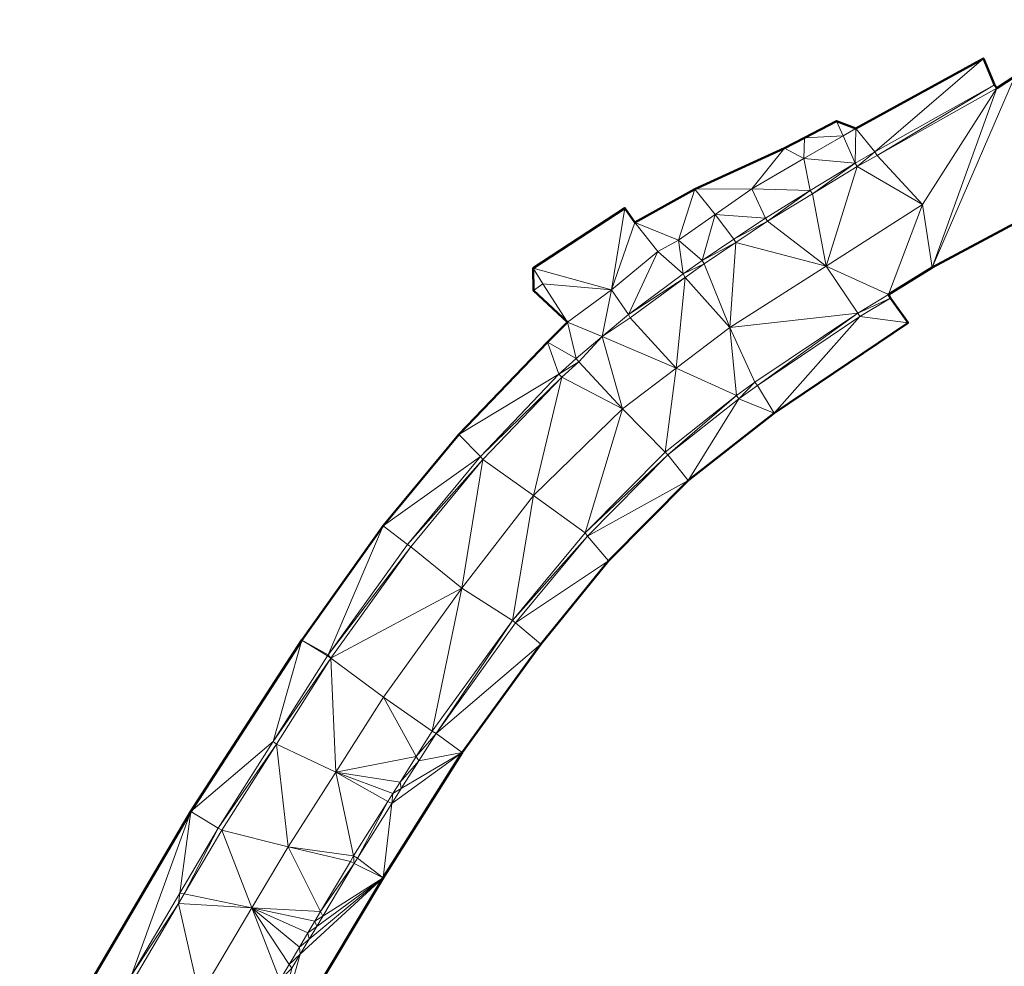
# Model space of a CAD drawing. Header units: metres. Extents: x 3490451 to 6981510, y 5754235 to 11509207.
# Tile 2 of 77: x 3490572 to 3490616, y 5754285 to 5754327. Entities that reach past the tile are written whole.
import ezdxf

# ---------------------------------------------------------------- set-up
doc = ezdxf.new("R2010")
doc.units = ezdxf.units.M
doc.layers.add('Kartierung-05$0$$VERB', color=7, linetype='Continuous', lineweight=18, true_color=0x82563a)

msp = doc.modelspace()

# ---------------------------------------------------------------- linework, layer by layer
at = {"layer": 'Kartierung-05$0$$VERB', "color": 1, "lineweight": 50, "ltscale": 0.02}
for points in [[(3490620.12, 5754326.501), (3490615.513, 5754323.479), (3490615.418, 5754323.625), (3490614.926, 5754324.795), (3490609.298, 5754321.701), (3490608.445, 5754322.018), (3490607.035, 5754321.28), (3490606.142, 5754320.832), (3490602.196, 5754319.027), (3490599.546, 5754317.543), (3490599.105, 5754318.183), (3490595.064, 5754315.538), (3490595.078, 5754314.544), (3490596.569, 5754313.154), (3490595.692, 5754312.261), (3490591.771, 5754308.192), (3490588.436, 5754304.161), (3490584.847, 5754299.122), (3490579.96, 5754291.559), (3490572.402, 5754278.71)], [(3490580.44, 5754275.257), (3490588.446, 5754288.624), (3490591.922, 5754294.152), (3490595.39, 5754298.932), (3490598.377, 5754302.619), (3490601.889, 5754306.164), (3490605.697, 5754309.138), (3490611.6, 5754313.125), (3490610.828, 5754314.207), (3490610.735, 5754314.371), (3490612.655, 5754315.557), (3490626.613, 5754323.028)]]:
    msp.add_lwpolyline(points, dxfattribs=at)
at = {"layer": 'Kartierung-05$0$$VERB'}
for points in [[(3490610.127, 5754320.671, 145.906), (3490614.926, 5754324.795, 145.954), (3490609.298, 5754321.701, 145.994)], [(3490615.418, 5754323.625, 145.932), (3490610.127, 5754320.671, 145.906), (3490614.926, 5754324.795, 145.954)], [(3490612.655, 5754315.557, 145.841), (3490626.613, 5754323.028, 145.686), (3490616.299, 5754323.961, 145.866)], [(3490612.655, 5754315.557, 145.841), (3490616.299, 5754323.961, 145.866), (3490615.513, 5754323.479, 145.891)], [(3490616.299, 5754323.961, 145.866), (3490616.177, 5754323.914, 145.875), (3490615.513, 5754323.479, 145.891)], [(3490615.418, 5754323.625, 145.932), (3490610.127, 5754320.671, 145.906), (3490610.229, 5754320.513, 145.86)], [(3490615.418, 5754323.625, 145.932), (3490610.229, 5754320.513, 145.86), (3490615.513, 5754323.479, 145.891)], [(3490610.229, 5754320.513, 145.86), (3490615.513, 5754323.479, 145.891), (3490612.239, 5754318.337, 145.923)], [(3490612.655, 5754315.557, 145.841), (3490615.513, 5754323.479, 145.891), (3490612.239, 5754318.337, 145.923)], [(3490608.731, 5754321.372, 146.009), (3490607.035, 5754321.28, 146.172), (3490608.445, 5754322.018, 146.131)], [(3490608.731, 5754321.372, 146.009), (3490608.445, 5754322.018, 146.131), (3490609.298, 5754321.701, 145.994)], [(3490608.731, 5754321.372, 146.009), (3490609.265, 5754320.169, 146.024), (3490609.298, 5754321.701, 145.994)], [(3490610.127, 5754320.671, 145.906), (3490609.265, 5754320.169, 146.024), (3490609.298, 5754321.701, 145.994)], [(3490607.004, 5754320.372, 146.056), (3490606.142, 5754320.832, 146.151), (3490607.035, 5754321.28, 146.172)], [(3490608.731, 5754321.372, 146.009), (3490607.004, 5754320.372, 146.056), (3490609.265, 5754320.169, 146.024)], [(3490608.731, 5754321.372, 146.009), (3490607.004, 5754320.372, 146.056), (3490607.035, 5754321.28, 146.172)], [(3490602.196, 5754319.027, 145.658), (3490606.142, 5754320.832, 146.151), (3490604.711, 5754319.042, 146.119)], [(3490607.004, 5754320.372, 146.056), (3490606.142, 5754320.832, 146.151), (3490604.711, 5754319.042, 146.119)], [(3490610.127, 5754320.671, 145.906), (3490609.265, 5754320.169, 146.024), (3490609.357, 5754320.018, 145.888)], [(3490610.127, 5754320.671, 145.906), (3490609.357, 5754320.018, 145.888), (3490610.229, 5754320.513, 145.86)], [(3490607.283, 5754318.957, 146.077), (3490607.004, 5754320.372, 146.056), (3490604.711, 5754319.042, 146.119)], [(3490607.283, 5754318.957, 146.077), (3490607.004, 5754320.372, 146.056), (3490609.265, 5754320.169, 146.024)], [(3490609.357, 5754320.018, 145.888), (3490610.229, 5754320.513, 145.86), (3490612.239, 5754318.337, 145.923)], [(3490607.377, 5754318.81, 145.936), (3490607.283, 5754318.957, 146.077), (3490609.265, 5754320.169, 146.024)], [(3490607.377, 5754318.81, 145.936), (3490609.265, 5754320.169, 146.024), (3490609.357, 5754320.018, 145.888)], [(3490607.377, 5754318.81, 145.936), (3490607.985, 5754315.629, 145.981), (3490609.357, 5754320.018, 145.888)], [(3490607.985, 5754315.629, 145.981), (3490609.357, 5754320.018, 145.888), (3490612.239, 5754318.337, 145.923)], [(3490599.546, 5754317.543, 146.472), (3490602.196, 5754319.027, 145.658), (3490601.472, 5754316.763, 146.174)], [(3490603.092, 5754317.902, 146.147), (3490602.196, 5754319.027, 145.658), (3490601.472, 5754316.763, 146.174)], [(3490603.092, 5754317.902, 146.147), (3490602.196, 5754319.027, 145.658), (3490604.711, 5754319.042, 146.119)], [(3490603.092, 5754317.902, 146.147), (3490605.302, 5754317.745, 146.129), (3490604.711, 5754319.042, 146.119)], [(3490607.283, 5754318.957, 146.077), (3490605.302, 5754317.745, 146.129), (3490604.711, 5754319.042, 146.119)], [(3490607.283, 5754318.957, 146.077), (3490605.302, 5754317.745, 146.129), (3490605.397, 5754317.602, 145.985)], [(3490607.377, 5754318.81, 145.936), (3490607.283, 5754318.957, 146.077), (3490605.397, 5754317.602, 145.985)], [(3490607.377, 5754318.81, 145.936), (3490607.985, 5754315.629, 145.981), (3490605.397, 5754317.602, 145.985)], [(3490599.105, 5754318.183, 146.615), (3490595.064, 5754315.538, 146.58), (3490598.513, 5754314.58, 146.28)], [(3490599.105, 5754318.183, 146.615), (3490599.546, 5754317.543, 146.472), (3490598.513, 5754314.58, 146.28)], [(3490607.985, 5754315.629, 145.981), (3490612.239, 5754318.337, 145.923), (3490610.735, 5754314.371, 145.875)], [(3490612.655, 5754315.557, 145.841), (3490612.239, 5754318.337, 145.923), (3490610.735, 5754314.371, 145.875)], [(3490603.092, 5754317.902, 146.147), (3490602.509, 5754315.872, 146.194), (3490601.472, 5754316.763, 146.174)], [(3490603.905, 5754316.809, 146.161), (3490603.092, 5754317.902, 146.147), (3490602.509, 5754315.872, 146.194)], [(3490603.905, 5754316.809, 146.161), (3490603.092, 5754317.902, 146.147), (3490605.302, 5754317.745, 146.129)], [(3490603.905, 5754316.809, 146.161), (3490605.302, 5754317.745, 146.129), (3490605.397, 5754317.602, 145.985)], [(3490603.999, 5754316.661, 146.021), (3490603.905, 5754316.809, 146.161), (3490605.397, 5754317.602, 145.985)], [(3490603.999, 5754316.661, 146.021), (3490607.985, 5754315.629, 145.981), (3490605.397, 5754317.602, 145.985)], [(3490600.554, 5754316.275, 146.189), (3490599.546, 5754317.543, 146.472), (3490598.513, 5754314.58, 146.28)], [(3490600.554, 5754316.275, 146.189), (3490599.546, 5754317.543, 146.472), (3490601.472, 5754316.763, 146.174)], [(3490601.669, 5754315.283, 146.15), (3490600.554, 5754316.275, 146.189), (3490601.472, 5754316.763, 146.174)], [(3490602.509, 5754315.872, 146.194), (3490601.669, 5754315.283, 146.15), (3490601.472, 5754316.763, 146.174)], [(3490603.999, 5754316.661, 146.021), (3490603.905, 5754316.809, 146.161), (3490602.509, 5754315.872, 146.194)], [(3490599.257, 5754313.49, 146.198), (3490600.554, 5754316.275, 146.189), (3490598.513, 5754314.58, 146.28)], [(3490601.669, 5754315.283, 146.15), (3490599.257, 5754313.49, 146.198), (3490600.554, 5754316.275, 146.189)], [(3490603.999, 5754316.661, 146.021), (3490602.509, 5754315.872, 146.194), (3490602.601, 5754315.72, 146.057)], [(3490603.999, 5754316.661, 146.021), (3490602.601, 5754315.72, 146.057), (3490603.731, 5754312.922, 146.038)], [(3490603.999, 5754316.661, 146.021), (3490607.985, 5754315.629, 145.981), (3490603.731, 5754312.922, 146.038)], [(3490602.509, 5754315.872, 146.194), (3490601.669, 5754315.283, 146.15), (3490602.601, 5754315.72, 146.057)], [(3490595.064, 5754315.538, 146.58), (3490595.078, 5754314.544, 146.479), (3490595.477, 5754314.841, 146.542)], [(3490595.064, 5754315.538, 146.58), (3490595.477, 5754314.841, 146.542), (3490598.513, 5754314.58, 146.28)], [(3490601.669, 5754315.283, 146.15), (3490601.771, 5754315.12, 146.085), (3490602.601, 5754315.72, 146.057)], [(3490601.771, 5754315.12, 146.085), (3490602.601, 5754315.72, 146.057), (3490603.731, 5754312.922, 146.038)], [(3490607.985, 5754315.629, 145.981), (3490603.731, 5754312.922, 146.038), (3490609.379, 5754313.548, 145.848)], [(3490607.985, 5754315.629, 145.981), (3490609.379, 5754313.548, 145.848), (3490610.735, 5754314.371, 145.875)], [(3490601.669, 5754315.283, 146.15), (3490599.257, 5754313.49, 146.198), (3490601.771, 5754315.12, 146.085)], [(3490599.257, 5754313.49, 146.198), (3490599.338, 5754313.34, 146.14), (3490601.771, 5754315.12, 146.085)], [(3490601.366, 5754311.123, 146.075), (3490599.338, 5754313.34, 146.14), (3490601.771, 5754315.12, 146.085)], [(3490601.366, 5754311.123, 146.075), (3490601.771, 5754315.12, 146.085), (3490603.731, 5754312.922, 146.038)], [(3490596.569, 5754313.154, 146.306), (3490595.078, 5754314.544, 146.479), (3490595.477, 5754314.841, 146.542)], [(3490596.569, 5754313.154, 146.306), (3490595.477, 5754314.841, 146.542), (3490598.513, 5754314.58, 146.28)], [(3490598.106, 5754312.519, 146.214), (3490596.569, 5754313.154, 146.306), (3490598.513, 5754314.58, 146.28)], [(3490598.106, 5754312.519, 146.214), (3490599.257, 5754313.49, 146.198), (3490598.513, 5754314.58, 146.28)], [(3490610.828, 5754314.207, 145.919), (3490609.379, 5754313.548, 145.848), (3490610.735, 5754314.371, 145.875)], [(3490610.828, 5754314.207, 145.919), (3490609.47, 5754313.398, 145.885), (3490609.379, 5754313.548, 145.848)], [(3490611.6, 5754313.125, 145.844), (3490610.828, 5754314.207, 145.919), (3490609.47, 5754313.398, 145.885)], [(3490598.106, 5754312.519, 146.214), (3490599.257, 5754313.49, 146.198), (3490599.338, 5754313.34, 146.14)], [(3490601.366, 5754311.123, 146.075), (3490598.106, 5754312.519, 146.214), (3490599.338, 5754313.34, 146.14)], [(3490603.731, 5754312.922, 146.038), (3490604.836, 5754310.507, 145.944), (3490609.379, 5754313.548, 145.848)], [(3490604.954, 5754310.352, 145.988), (3490604.836, 5754310.507, 145.944), (3490609.379, 5754313.548, 145.848)], [(3490609.47, 5754313.398, 145.885), (3490604.954, 5754310.352, 145.988), (3490609.379, 5754313.548, 145.848)], [(3490605.697, 5754309.138, 145.953), (3490609.47, 5754313.398, 145.885), (3490604.954, 5754310.352, 145.988)], [(3490605.697, 5754309.138, 145.953), (3490611.6, 5754313.125, 145.844), (3490609.47, 5754313.398, 145.885)], [(3490596.954, 5754311.547, 146.231), (3490596.569, 5754313.154, 146.306), (3490595.692, 5754312.261, 146.323)], [(3490598.106, 5754312.519, 146.214), (3490596.954, 5754311.547, 146.231), (3490596.569, 5754313.154, 146.306)], [(3490601.366, 5754311.123, 146.075), (3490603.731, 5754312.922, 146.038), (3490604.026, 5754309.921, 145.952)], [(3490603.731, 5754312.922, 146.038), (3490604.026, 5754309.921, 145.952), (3490604.836, 5754310.507, 145.944)], [(3490598.106, 5754312.519, 146.214), (3490596.954, 5754311.547, 146.231), (3490597.074, 5754311.404, 146.173)], [(3490598.106, 5754312.519, 146.214), (3490597.074, 5754311.404, 146.173), (3490599.001, 5754309.324, 146.111)], [(3490601.366, 5754311.123, 146.075), (3490598.106, 5754312.519, 146.214), (3490599.001, 5754309.324, 146.111)], [(3490596.195, 5754310.85, 146.329), (3490595.692, 5754312.261, 146.323), (3490591.771, 5754308.192, 146.385)], [(3490596.954, 5754311.547, 146.231), (3490596.195, 5754310.85, 146.329), (3490595.692, 5754312.261, 146.323)], [(3490596.954, 5754311.547, 146.231), (3490596.195, 5754310.85, 146.329), (3490597.074, 5754311.404, 146.173)], [(3490596.195, 5754310.85, 146.329), (3490596.317, 5754310.717, 146.188), (3490597.074, 5754311.404, 146.173)], [(3490596.317, 5754310.717, 146.188), (3490597.074, 5754311.404, 146.173), (3490599.001, 5754309.324, 146.111)], [(3490601.366, 5754311.123, 146.075), (3490599.001, 5754309.324, 146.111), (3490600.883, 5754307.417, 145.958)], [(3490601.366, 5754311.123, 146.075), (3490600.883, 5754307.417, 145.958), (3490604.026, 5754309.921, 145.952)], [(3490596.195, 5754310.85, 146.329), (3490592.732, 5754307.223, 146.348), (3490591.771, 5754308.192, 146.385)], [(3490596.195, 5754310.85, 146.329), (3490592.732, 5754307.223, 146.348), (3490596.317, 5754310.717, 146.188)], [(3490592.732, 5754307.223, 146.348), (3490592.839, 5754307.086, 146.215), (3490596.317, 5754310.717, 146.188)], [(3490592.839, 5754307.086, 146.215), (3490596.317, 5754310.717, 146.188), (3490595.078, 5754305.506, 146.146)], [(3490596.317, 5754310.717, 146.188), (3490599.001, 5754309.324, 146.111), (3490595.078, 5754305.506, 146.146)], [(3490604.133, 5754309.768, 146.085), (3490604.026, 5754309.921, 145.952), (3490604.836, 5754310.507, 145.944)], [(3490604.954, 5754310.352, 145.988), (3490604.133, 5754309.768, 146.085), (3490604.836, 5754310.507, 145.944)], [(3490605.697, 5754309.138, 145.953), (3490604.954, 5754310.352, 145.988), (3490604.133, 5754309.768, 146.085)], [(3490601.005, 5754307.292, 146.1), (3490600.883, 5754307.417, 145.958), (3490604.026, 5754309.921, 145.952)], [(3490604.133, 5754309.768, 146.085), (3490601.005, 5754307.292, 146.1), (3490604.026, 5754309.921, 145.952)], [(3490601.889, 5754306.164, 146.004), (3490604.133, 5754309.768, 146.085), (3490601.005, 5754307.292, 146.1)], [(3490601.889, 5754306.164, 146.004), (3490605.697, 5754309.138, 145.953), (3490604.133, 5754309.768, 146.085)], [(3490599.001, 5754309.324, 146.111), (3490595.078, 5754305.506, 146.146), (3490597.348, 5754303.855, 145.971)], [(3490599.001, 5754309.324, 146.111), (3490597.348, 5754303.855, 145.971), (3490600.883, 5754307.417, 145.958)], [(3490592.732, 5754307.223, 146.348), (3490591.771, 5754308.192, 146.385), (3490588.436, 5754304.161, 146.376)], [(3490592.732, 5754307.223, 146.348), (3490589.509, 5754303.34, 146.328), (3490588.436, 5754304.161, 146.376)], [(3490592.732, 5754307.223, 146.348), (3490589.509, 5754303.34, 146.328), (3490592.839, 5754307.086, 146.215)], [(3490601.005, 5754307.292, 146.1), (3490597.348, 5754303.855, 145.971), (3490600.883, 5754307.417, 145.958)], [(3490601.005, 5754307.292, 146.1), (3490597.454, 5754303.707, 146.107), (3490597.348, 5754303.855, 145.971)], [(3490601.889, 5754306.164, 146.004), (3490601.005, 5754307.292, 146.1), (3490597.454, 5754303.707, 146.107)], [(3490589.509, 5754303.34, 146.328), (3490589.655, 5754303.229, 146.189), (3490592.839, 5754307.086, 146.215)], [(3490589.655, 5754303.229, 146.189), (3490592.839, 5754307.086, 146.215), (3490591.906, 5754301.41, 146.151)], [(3490592.839, 5754307.086, 146.215), (3490595.078, 5754305.506, 146.146), (3490591.906, 5754301.41, 146.151)], [(3490598.377, 5754302.619, 146.071), (3490601.889, 5754306.164, 146.004), (3490597.454, 5754303.707, 146.107)], [(3490595.078, 5754305.506, 146.146), (3490591.906, 5754301.41, 146.151), (3490594.142, 5754299.985, 145.992)], [(3490595.078, 5754305.506, 146.146), (3490594.142, 5754299.985, 145.992), (3490597.348, 5754303.855, 145.971)], [(3490586.012, 5754298.471, 146.351), (3490588.436, 5754304.161, 146.376), (3490584.847, 5754299.122, 146.39)], [(3490589.509, 5754303.34, 146.328), (3490586.012, 5754298.471, 146.351), (3490588.436, 5754304.161, 146.376)], [(3490597.454, 5754303.707, 146.107), (3490594.142, 5754299.985, 145.992), (3490597.348, 5754303.855, 145.971)], [(3490597.454, 5754303.707, 146.107), (3490594.278, 5754299.883, 146.142), (3490594.142, 5754299.985, 145.992)], [(3490598.377, 5754302.619, 146.071), (3490597.454, 5754303.707, 146.107), (3490594.278, 5754299.883, 146.142)], [(3490589.509, 5754303.34, 146.328), (3490586.012, 5754298.471, 146.351), (3490589.655, 5754303.229, 146.189)], [(3490586.012, 5754298.471, 146.351), (3490586.128, 5754298.321, 146.2), (3490589.655, 5754303.229, 146.189)], [(3490586.128, 5754298.321, 146.2), (3490589.655, 5754303.229, 146.189), (3490591.906, 5754301.41, 146.151)], [(3490595.39, 5754298.932, 146.113), (3490598.377, 5754302.619, 146.071), (3490594.278, 5754299.883, 146.142)], [(3490586.128, 5754298.321, 146.2), (3490591.906, 5754301.41, 146.151), (3490588.449, 5754296.593, 146.172)], [(3490591.906, 5754301.41, 146.151), (3490588.449, 5754296.593, 146.172), (3490590.605, 5754295.105, 146.036)], [(3490591.906, 5754301.41, 146.151), (3490590.605, 5754295.105, 146.036), (3490594.142, 5754299.985, 145.992)], [(3490590.773, 5754295.001, 146.175), (3490590.605, 5754295.105, 146.036), (3490594.142, 5754299.985, 145.992)], [(3490594.278, 5754299.883, 146.142), (3490590.773, 5754295.001, 146.175), (3490594.142, 5754299.985, 145.992)], [(3490595.39, 5754298.932, 146.113), (3490594.278, 5754299.883, 146.142), (3490590.773, 5754295.001, 146.175)], [(3490583.585, 5754294.643, 146.349), (3490584.847, 5754299.122, 146.39), (3490579.96, 5754291.559, 146.368)], [(3490585.977, 5754298.416, 146.351), (3490583.585, 5754294.643, 146.349), (3490584.847, 5754299.122, 146.39)], [(3490585.977, 5754298.416, 146.351), (3490586.012, 5754298.471, 146.351), (3490584.847, 5754299.122, 146.39)], [(3490591.922, 5754294.152, 146.12), (3490595.39, 5754298.932, 146.113), (3490590.773, 5754295.001, 146.175)], [(3490585.977, 5754298.416, 146.351), (3490586.012, 5754298.471, 146.351), (3490586.128, 5754298.321, 146.2)], [(3490585.977, 5754298.416, 146.351), (3490583.585, 5754294.643, 146.349), (3490586.128, 5754298.321, 146.2)], [(3490583.726, 5754294.526, 146.207), (3490583.585, 5754294.643, 146.349), (3490586.128, 5754298.321, 146.2)], [(3490583.726, 5754294.526, 146.207), (3490586.346, 5754293.296, 146.189), (3490586.128, 5754298.321, 146.2)], [(3490586.346, 5754293.296, 146.189), (3490586.128, 5754298.321, 146.2), (3490588.449, 5754296.593, 146.172)], [(3490589.898, 5754293.981, 146.042), (3490586.346, 5754293.296, 146.189), (3490588.449, 5754296.593, 146.172)], [(3490589.898, 5754293.981, 146.042), (3490588.449, 5754296.593, 146.172), (3490590.605, 5754295.105, 146.036)], [(3490589.898, 5754293.981, 146.042), (3490590.773, 5754295.001, 146.175), (3490590.605, 5754295.105, 146.036)], [(3490589.898, 5754293.981, 146.042), (3490590.007, 5754293.784, 146.18), (3490590.773, 5754295.001, 146.175)], [(3490590.007, 5754293.784, 146.18), (3490591.922, 5754294.152, 146.12), (3490590.773, 5754295.001, 146.175)], [(3490583.585, 5754294.643, 146.349), (3490581.158, 5754290.814, 146.346), (3490579.96, 5754291.559, 146.368)], [(3490583.726, 5754294.526, 146.207), (3490583.585, 5754294.643, 146.349), (3490581.158, 5754290.814, 146.346)], [(3490583.726, 5754294.526, 146.207), (3490581.158, 5754290.814, 146.346), (3490581.323, 5754290.732, 146.213)], [(3490583.726, 5754294.526, 146.207), (3490581.323, 5754290.732, 146.213), (3490584.244, 5754289.999, 146.205)], [(3490583.726, 5754294.526, 146.207), (3490586.346, 5754293.296, 146.189), (3490584.244, 5754289.999, 146.205)], [(3490588.82, 5754291.9, 146.188), (3490588.446, 5754288.624, 146.136), (3490591.922, 5754294.152, 146.12)], [(3490589.24, 5754292.568, 146.185), (3490588.82, 5754291.9, 146.188), (3490591.922, 5754294.152, 146.12)], [(3490590.007, 5754293.784, 146.18), (3490589.24, 5754292.568, 146.185), (3490591.922, 5754294.152, 146.12)], [(3490589.898, 5754293.981, 146.042), (3490589.185, 5754292.848, 146.049), (3490586.346, 5754293.296, 146.189)], [(3490589.898, 5754293.981, 146.042), (3490590.007, 5754293.784, 146.18), (3490589.185, 5754292.848, 146.049)], [(3490590.007, 5754293.784, 146.18), (3490589.185, 5754292.848, 146.049), (3490589.24, 5754292.568, 146.185)], [(3490586.346, 5754293.296, 146.189), (3490584.244, 5754289.999, 146.205), (3490587.137, 5754289.594, 146.067)], [(3490588.649, 5754291.997, 146.053), (3490586.346, 5754293.296, 146.189), (3490587.137, 5754289.594, 146.067)], [(3490588.649, 5754291.997, 146.053), (3490588.871, 5754292.349, 146.052), (3490586.346, 5754293.296, 146.189)], [(3490589.185, 5754292.848, 146.049), (3490588.871, 5754292.349, 146.052), (3490586.346, 5754293.296, 146.189)], [(3490589.185, 5754292.848, 146.049), (3490589.24, 5754292.568, 146.185), (3490588.871, 5754292.349, 146.052)], [(3490589.24, 5754292.568, 146.185), (3490588.82, 5754291.9, 146.188), (3490588.871, 5754292.349, 146.052)], [(3490588.649, 5754291.997, 146.053), (3490587.306, 5754289.497, 146.198), (3490587.137, 5754289.594, 146.067)], [(3490588.649, 5754291.997, 146.053), (3490588.82, 5754291.9, 146.188), (3490587.306, 5754289.497, 146.198)], [(3490588.649, 5754291.997, 146.053), (3490588.82, 5754291.9, 146.188), (3490588.871, 5754292.349, 146.052)], [(3490577.338, 5754284.335, 146.407), (3490579.96, 5754291.559, 146.368), (3490572.402, 5754278.71, 146.488)], [(3490579.473, 5754287.955, 146.373), (3490577.338, 5754284.335, 146.407), (3490579.96, 5754291.559, 146.368)], [(3490579.473, 5754287.955, 146.373), (3490581.158, 5754290.814, 146.346), (3490579.96, 5754291.559, 146.368)], [(3490588.82, 5754291.9, 146.188), (3490588.446, 5754288.624, 146.136), (3490587.306, 5754289.497, 146.198)], [(3490579.663, 5754287.916, 146.239), (3490579.473, 5754287.955, 146.373), (3490581.158, 5754290.814, 146.346)], [(3490579.663, 5754287.916, 146.239), (3490581.158, 5754290.814, 146.346), (3490581.323, 5754290.732, 146.213)], [(3490579.663, 5754287.916, 146.239), (3490582.646, 5754287.302, 146.227), (3490581.323, 5754290.732, 146.213)], [(3490582.646, 5754287.302, 146.227), (3490581.323, 5754290.732, 146.213), (3490584.244, 5754289.999, 146.205)], [(3490585.68, 5754287.141, 146.09), (3490582.646, 5754287.302, 146.227), (3490584.244, 5754289.999, 146.205)], [(3490585.68, 5754287.141, 146.09), (3490586.991, 5754289.349, 146.069), (3490584.244, 5754289.999, 146.205)], [(3490586.991, 5754289.349, 146.069), (3490584.244, 5754289.999, 146.205), (3490587.137, 5754289.594, 146.067)], [(3490585.68, 5754287.141, 146.09), (3490587.166, 5754289.262, 146.2), (3490586.991, 5754289.349, 146.069)], [(3490587.166, 5754289.262, 146.2), (3490586.991, 5754289.349, 146.069), (3490587.137, 5754289.594, 146.067)], [(3490587.166, 5754289.262, 146.2), (3490587.306, 5754289.497, 146.198), (3490587.137, 5754289.594, 146.067)], [(3490587.166, 5754289.262, 146.2), (3490588.446, 5754288.624, 146.136), (3490587.306, 5754289.497, 146.198)], [(3490585.68, 5754287.141, 146.09), (3490585.782, 5754286.938, 146.22), (3490587.166, 5754289.262, 146.2)], [(3490585.782, 5754286.938, 146.22), (3490587.166, 5754289.262, 146.2), (3490588.446, 5754288.624, 146.136)], [(3490584.779, 5754285.253, 146.234), (3490583.319, 5754280.064, 146.225), (3490588.446, 5754288.624, 146.136)], [(3490585.179, 5754285.924, 146.229), (3490584.779, 5754285.253, 146.234), (3490588.446, 5754288.624, 146.136)], [(3490585.509, 5754286.479, 146.224), (3490585.179, 5754285.924, 146.229), (3490588.446, 5754288.624, 146.136)], [(3490585.782, 5754286.938, 146.22), (3490585.509, 5754286.479, 146.224), (3490588.446, 5754288.624, 146.136)], [(3490579.473, 5754287.955, 146.373), (3490579.409, 5754287.485, 146.243), (3490577.338, 5754284.335, 146.407)], [(3490579.663, 5754287.916, 146.239), (3490579.473, 5754287.955, 146.373), (3490579.409, 5754287.485, 146.243)], [(3490579.663, 5754287.916, 146.239), (3490579.409, 5754287.485, 146.243), (3490582.646, 5754287.302, 146.227)], [(3490579.409, 5754287.485, 146.243), (3490577.495, 5754284.239, 146.274), (3490577.338, 5754284.335, 146.407)], [(3490579.409, 5754287.485, 146.243), (3490577.495, 5754284.239, 146.274), (3490580.332, 5754283.397, 146.258)], [(3490579.409, 5754287.485, 146.243), (3490582.646, 5754287.302, 146.227), (3490580.332, 5754283.397, 146.258)], [(3490583.878, 5754284.107, 146.118), (3490582.646, 5754287.302, 146.227), (3490580.332, 5754283.397, 146.258)], [(3490584.744, 5754285.565, 146.104), (3490584.294, 5754284.807, 146.111), (3490582.646, 5754287.302, 146.227)], [(3490584.294, 5754284.807, 146.111), (3490583.878, 5754284.107, 146.118), (3490582.646, 5754287.302, 146.227)], [(3490585.117, 5754286.193, 146.098), (3490584.744, 5754285.565, 146.104), (3490582.646, 5754287.302, 146.227)], [(3490585.425, 5754286.712, 146.094), (3490585.117, 5754286.193, 146.098), (3490582.646, 5754287.302, 146.227)], [(3490585.68, 5754287.141, 146.09), (3490585.425, 5754286.712, 146.094), (3490582.646, 5754287.302, 146.227)], [(3490585.68, 5754287.141, 146.09), (3490585.782, 5754286.938, 146.22), (3490585.425, 5754286.712, 146.094)], [(3490585.782, 5754286.938, 146.22), (3490585.425, 5754286.712, 146.094), (3490585.509, 5754286.479, 146.224)], [(3490585.425, 5754286.712, 146.094), (3490585.509, 5754286.479, 146.224), (3490585.117, 5754286.193, 146.098)], [(3490585.509, 5754286.479, 146.224), (3490585.117, 5754286.193, 146.098), (3490585.179, 5754285.924, 146.229)], [(3490585.117, 5754286.193, 146.098), (3490585.179, 5754285.924, 146.229), (3490584.744, 5754285.565, 146.104)], [(3490585.179, 5754285.924, 146.229), (3490584.744, 5754285.565, 146.104), (3490584.779, 5754285.253, 146.234)], [(3490584.744, 5754285.565, 146.104), (3490584.779, 5754285.253, 146.234), (3490584.294, 5754284.807, 146.111)], [(3490584.779, 5754285.253, 146.234), (3490584.41, 5754284.632, 146.24), (3490583.319, 5754280.064, 146.225)], [(3490584.779, 5754285.253, 146.234), (3490584.294, 5754284.807, 146.111), (3490584.41, 5754284.632, 146.24)], [(3490584.294, 5754284.807, 146.111), (3490584.41, 5754284.632, 146.24), (3490583.878, 5754284.107, 146.118)]]:
    msp.add_3dface(points, dxfattribs=at)

doc.saveas('drawing.dxf')
